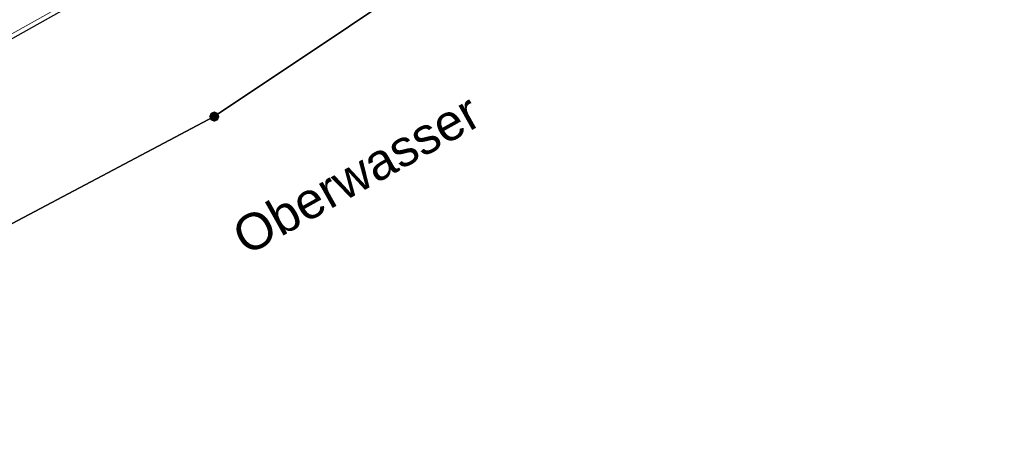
# Model space of a CAD drawing. Header units: millimetres. Extents: x 3402416 to 3403134, y 5267375 to 5268119.
# Tile 79 of 256: x 3402754 to 3402849, y 5267435 to 5267476. Entities that reach past the tile are written whole.
import ezdxf

# ---------------------------------------------------------------- set-up
doc = ezdxf.new("R2010")
doc.units = ezdxf.units.MM
doc.header["$MEASUREMENT"] = 0
doc.linetypes.add('100.5', pattern=[5.5, 3.9, -1.6])
doc.layers.add('ALKIS_Flurstuecksgrenze', color=7, linetype='Continuous', lineweight=0, true_color=0xffff80)
doc.layers.add('ALKIS_Grenzpunkte_nicht_abgemarkt', color=7, linetype='Continuous', lineweight=0, true_color=0xffff80)
for name, color, linetype, lineweight in [('ALKIS_Grenzpunkte_nicht_endgueltig', 1, 'Continuous', 0), ('IVK_Gebaeude', 255, 'Continuous', 0), ('IVK_Gebaeudebezeichnung', 7, 'Continuous', 0), ('IVK_Mauer', 7, 'Continuous', 0), ('IVK_NSH_Modell Umring Freiborderhoehung', 1, 'Continuous', 0), ('IVK_Rahmen Stempel', 7, 'Continuous', 0)]:
    doc.layers.add(name, color=color, linetype=linetype, lineweight=lineweight)
doc.styles.add('Style-arial', font='arial.ttf')

# ---------------------------------------------------------------- blocks, each defined once
blk = doc.blocks.new('VA203a')
at = {"linetype": 'Continuous', "lineweight": 13, "extrusion": (0, 0, -1)}
blk.add_hatch(color=7, dxfattribs=at).paths.add_polyline_path([(0, -0.05), (0.0354, -0.0354), (0.05, 0), (0.0354, 0.0354), (0, 0.05), (-0.0354, 0.0354), (-0.05, 0), (-0.0354, -0.0354)], flags=0)
blk = doc.blocks.new('Grenzpunkt_ Abm. nach Quellenlage n. zu spezifizieren')
at = {"linetype": 'Continuous', "extrusion": (0, 0, -1)}
blk.add_hatch(color=0, dxfattribs=at).paths.add_polyline_path([(0, 0.0165, 0.57735), (-0.0143, -0.0083, 0.57735), (0.0143, -0.0082, 0.57735)])
at = {"color": 0}
blk.add_circle((0, 0), 0.0165, dxfattribs=at)

msp = doc.modelspace()

# ---------------------------------------------------------------- linework, layer by layer
at = {"layer": 'ALKIS_Flurstuecksgrenze', "color": 7, "linetype": 'Continuous', "lineweight": 30, "flags": 128}
for points in [[(3402689.995, 5267422.053), (3402717.197, 5267432.327), (3402741.978, 5267450.304), (3402772.971, 5267466.711), (3402799.072, 5267484.188), (3402833.816, 5267507.517), (3402879.056, 5267548.505), (3402904.187, 5267579.668), (3402923.475, 5267606.5), (3402932.559, 5267634.832), (3402939.302, 5267648.578), (3402947.536, 5267672.508), (3402951.848, 5267683.083), (3402955.88, 5267695.958), (3402967.705, 5267733.734), (3402981.09, 5267768.228), (3402988.993, 5267784.295), (3402992.544, 5267794.859), (3402997.747, 5267818.13), (3402997.387, 5267830.675), (3403021.713, 5267924.292)], [(3403134.297, 5267691.508), (3403119.131, 5267695.627), (3403095.322, 5267701.209), (3403084.958, 5267700.929), (3403031.678, 5267689.835), (3402955.88, 5267695.958), (3402951.848, 5267683.083), (3402947.536, 5267672.508), (3402939.302, 5267648.578), (3402932.559, 5267634.832), (3402923.475, 5267606.5), (3402904.187, 5267579.668), (3402879.056, 5267548.505), (3402833.816, 5267507.517), (3402799.072, 5267484.188), (3402772.971, 5267466.711), (3402741.978, 5267450.304), (3402717.197, 5267432.327), (3402689.995, 5267422.053)]]:
    msp.add_lwpolyline(points, dxfattribs=at)
at = {"layer": 'IVK_Gebaeude', "color": 7, "linetype": 'Continuous', "lineweight": 30}
msp.add_3dface([(3402731.3, 5267483.99), (3402777.06, 5267509.69), (3402786.51, 5267492.87), (3402740.69, 5267467.13)], dxfattribs=at)
at = {"layer": 'IVK_Mauer', "color": 7, "linetype": 'Continuous', "lineweight": 13}
msp.add_line((3402751.06, 5267473.45), (3402759.07, 5267477.94), dxfattribs=at)
at = {"layer": 'IVK_NSH_Modell Umring Freiborderhoehung', "color": 6, "linetype": '100.5', "ltscale": 10, "true_color": 0xe202f2}
msp.add_open_spline([(3402973.402, 5267889.37, 266.63), (3402971.259, 5267898.655, 266.884), (3402973.221, 5267899.259, 266.92), (3402979.065, 5267899.964, 266.983), (3402987.632, 5267901.332, 266.645), (3402996.574, 5267901.247, 267.164), (3402999.854, 5267900.751, 267.116), (3403001.073, 5267899.555, 266.771), (3403007.491, 5267887.112, 261.124), (3403008.555, 5267857.094, 261.209), (3403007.359, 5267813.886, 261.074), (3403006.127, 5267770.161, 261.248), (3402999.63, 5267722.447, 261.063), (3402990.96, 5267699.646, 261.254), (3402984.157, 5267681.314, 261.31), (3402973.541, 5267656.946, 261.224), (3402953.577, 5267621.061, 261.098), (3402931.148, 5267593.163, 261.279), (3402926.345, 5267588.179, 261.563), (3402925.493, 5267583.399, 261.511), (3402911.549, 5267570.877, 261.576), (3402911.412, 5267570.875, 261.58), (3402911.339, 5267570.85, 262.251), (3402902.615, 5267562.888, 262.266), (3402892.302, 5267554.41, 262.276), (3402881.339, 5267546.676, 262.302), (3402874.151, 5267542.111, 262.268), (3402866.574, 5267537.704, 262.28), (3402866.402, 5267538.022, 262.27), (3402865.737, 5267539.264, 262.279), (3402868.892, 5267541.002, 262.274), (3402868.752, 5267541.251, 262.276), (3402868.744, 5267541.273, 262.225), (3402864.707, 5267548.554, 262.213), (3402862.826, 5267549.046, 262.204), (3402861.239, 5267548.161, 262.217), (3402861.219, 5267548.172, 262.174), (3402860.109, 5267550.144, 262.171), (3402860.127, 5267550.151, 262.401), (3402859.981, 5267550.413, 262.4), (3402859.545, 5267550.177, 262.402), (3402857.42, 5267547.064, 262.409), (3402861.361, 5267539.982, 262.423), (3402857.268, 5267537.712, 262.414), (3402857.595, 5267537.1, 262.401), (3402855.077, 5267535.648, 262.413), (3402855.391, 5267535.133, 262.415), (3402847.117, 5267530.472, 262.423), (3402844.698, 5267529.084, 262.42), (3402844.686, 5267529.154, 262.243), (3402841.189, 5267535.306, 262.197), (3402834.324, 5267531.517, 262.196), (3402825.188, 5267526.398, 262.199), (3402816.64, 5267521.633, 262.187), (3402807.825, 5267516.664, 262.189), (3402799.117, 5267511.766, 262.187), (3402790.161, 5267506.762, 262.187), (3402785.002, 5267503.849, 262.181), (3402780.631, 5267501.338, 262.252), (3402779.518, 5267503.255, 262.252), (3402779.51, 5267503.225, 261.302), (3402771.145, 5267498.561, 261.306), (3402762.032, 5267493.996, 261.293), (3402753.326, 5267489.085, 261.279), (3402744.624, 5267484.192, 261.304), (3402737.594, 5267477.268, 261.295), (3402739.756, 5267473.33, 261.297), (3402739.329, 5267473.086, 261.293), (3402740.745, 5267471.036, 261.302), (3402742.522, 5267468.178, 261.301), (3402737.854, 5267465.502, 261.276), (3402736.075, 5267464.499, 261.309), (3402734.307, 5267463.533, 261.292), (3402734.274, 5267463.516, 262.291), (3402732.35, 5267462.487, 262.274), (3402724.718, 5267458.614, 262.463), (3402722.217, 5267454.994, 262.478), (3402722.175, 5267455, 262.607), (3402720.67, 5267453.302, 262.568), (3402719.337, 5267455.763, 262.571), (3402719.314, 5267455.757, 262.497), (3402715.054, 5267453.445, 262.491), (3402712.311, 5267452.143, 258.244), (3402707.951, 5267450.18, 258.263), (3402703.588, 5267448.754, 258.252), (3402699.675, 5267457.066, 258.28), (3402695.118, 5267469.736, 258.679), (3402692.195, 5267479.923, 258.969), (3402702.031, 5267485.048, 259.195), (3402707.857, 5267488.496, 259.373), (3402715.117, 5267492.487, 259.098), (3402719.239, 5267494.954, 259.258), (3402721.036, 5267494.67, 259.279), (3402723.049, 5267491.187, 262.242), (3402725.561, 5267486.822, 262.264), (3402729.362, 5267488.733, 262.271), (3402737.009, 5267493.102, 262.276), (3402745.765, 5267498.005, 262.28), (3402754.496, 5267502.989, 262.292), (3402763.191, 5267507.689, 262.273), (3402771.922, 5267512.655, 262.276), (3402774.429, 5267514.204, 262.227), (3402783.438, 5267519.244, 262.226), (3402792.034, 5267524.084, 262.23), (3402800.847, 5267529.005, 262.22), (3402809.211, 5267533.706, 262.217), (3402818.25, 5267538.767, 262.216), (3402826.523, 5267543.492, 262.222), (3402838.805, 5267550.458, 262.215), (3402835.571, 5267556.173, 262.289), (3402836.864, 5267556.946, 262.342), (3402832.914, 5267564.026, 262.333), (3402828.391, 5267572.116, 262.301), (3402828.714, 5267572.295, 262.297), (3402828.751, 5267572.324, 262.218), (3402831.204, 5267573.654, 262.187), (3402830.856, 5267577.123, 262.171), (3402838.132, 5267575.061, 262.179), (3402857.727, 5267580.016, 262.296), (3402858.743, 5267586.148, 262.343), (3402856.571, 5267590.239, 262.325), (3402872.49, 5267592.439, 262.352), (3402877.389, 5267594.62, 262.202), (3402881.373, 5267600.75, 262.129), (3402885.875, 5267603.453, 262.135), (3402897.38, 5267602.371, 262.069), (3402906.697, 5267606.506, 262.095), (3402914.635, 5267612.832, 262.118), (3402919.801, 5267617.02, 262.213), (3402922.673, 5267622.771, 262.143), (3402927.52, 5267629.693, 262.208), (3402932.198, 5267635.327, 262.186), (3402941.376, 5267637.011, 262.09), (3402947.2, 5267645.566, 262.07), (3402949.802, 5267656.334, 262.328), (3402957.649, 5267672.321, 262.37), (3402963.36, 5267678.252, 262.337), (3402968.961, 5267685.849, 262.32), (3402968.435, 5267695.836, 262.336), (3402971.662, 5267699.315, 262.308), (3402983.328, 5267726.695, 262.51), (3402987.168, 5267750.814, 262.971), (3402988.274, 5267771.277, 263.412), (3402989.89, 5267792.909, 264.016), (3402990.532, 5267812.395, 264.397), (3402986.982, 5267832.181, 264.939), (3402981.541, 5267853.095, 265.631), (3402977.157, 5267872.138, 266.165), (3402973.402, 5267889.37, 266.63)], degree=1, dxfattribs=at)
at = {"layer": 'IVK_Rahmen Stempel', "color": 7, "linetype": 'Continuous', "lineweight": 30}
msp.add_3dface([(3402461.797, 5267374.849), (3403134.297, 5267374.849), (3403134.297, 5268117.349), (3402461.797, 5268117.349)], dxfattribs=at)
msp.add_3dface([(3402461.797, 5267374.849), (3403134.297, 5267374.849), (3403134.297, 5268117.349), (3402461.797, 5268117.349)], dxfattribs=at)

# ---------------------------------------------------------------- block references
at = {"layer": 'ALKIS_Grenzpunkte_nicht_abgemarkt', "color": 7, "xscale": 7.5, "yscale": 7.5, "zscale": 7.5}
msp.add_blockref('Grenzpunkt_ Abm. nach Quellenlage n. zu spezifizieren', (3402772.971, 5267466.711), dxfattribs=at)
at = {"layer": 'ALKIS_Grenzpunkte_nicht_endgueltig', "color": 22, "ltscale": 0.5, "true_color": 0xe51a1a, "xscale": 10, "yscale": 10, "zscale": 10}
msp.add_blockref('VA203a', (3402772.971, 5267466.711), dxfattribs=at)

# ---------------------------------------------------------------- texts
at = {"layer": 'IVK_Gebaeudebezeichnung', "color": 7, "linetype": 'Continuous', "lineweight": 53, "style": 'Style-arial'}
msp.add_text('Oberwasser', height=3.499, rotation=29.232, dxfattribs=at).set_placement((3402776.072, 5267453.177))

doc.saveas('drawing.dxf')
